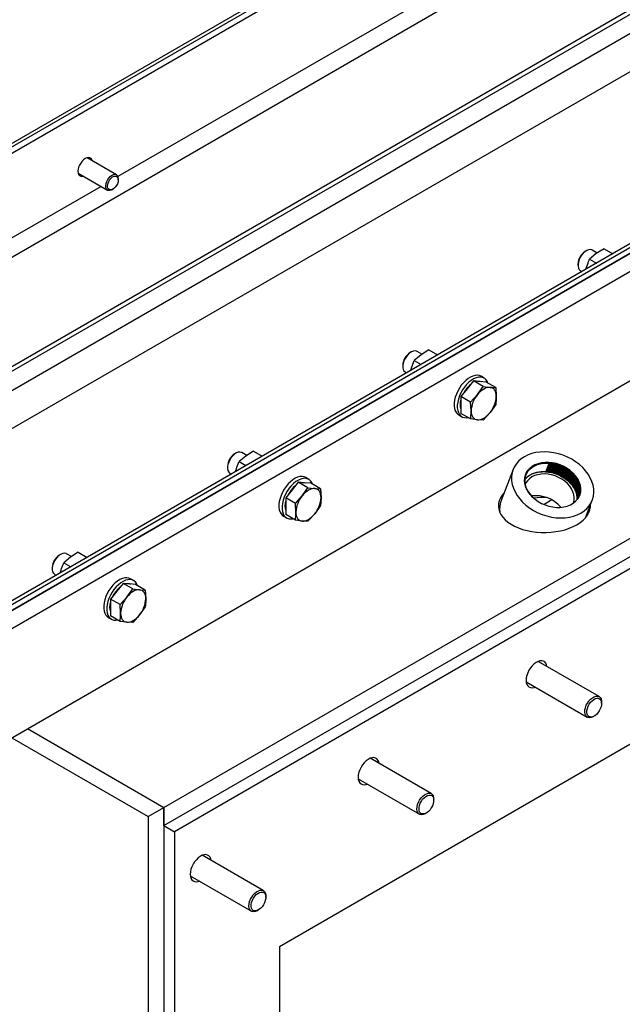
# Model space of a CAD drawing. Header units: millimetres. Extents: x 0 to 25230, y 0 to 17820.
# Tile 30 of 244: x 8285 to 8691, y 9153 to 9816. Entities that reach past the tile are written whole.
import ezdxf

# ---------------------------------------------------------------- set-up
doc = ezdxf.new("R2010")
doc.units = ezdxf.units.MM
doc.linetypes.add('SLD-Sólida', pattern=[0])
doc.layers.add('REFERÊNCIAS', color=9, linetype='SLD-Sólida')

msp = doc.modelspace()

# ---------------------------------------------------------------- linework, layer by layer
at = {"layer": 'REFERÊNCIAS', "linetype": 'SLD-Sólida', "lineweight": 25, "ltscale": 30}
for p, q in [((7158.62, 9079.03), (11344.69, 11495.6)), ((10832.75, 11129.84), (7693.19, 9317.41)), ((7703.09, 9249.64), (10832.75, 11056.35)), ((7703.09, 9246.37), (10821.43, 11046.55)), ((8684.35, 9966.29), (8222.82, 9699.85)), ((8222.82, 9697.48), (8685.95, 9964.85)), ((8268.78, 9560.05), (8830.18, 9884.14)), ((9067.81, 9873.13), (8205.14, 9375.12)), ((9078.42, 9867), (8215.75, 9368.99)), ((8268.78, 9534.36), (8841.49, 9864.98)), ((8594.06, 9850.53), (8350.9, 9710.16)), ((8997.11, 9838.79), (8268.78, 9418.33)), ((8268.78, 9415.96), (9000.61, 9838.44)), ((8268.78, 9411.85), (9004.17, 9836.39)), ((8215.75, 9295.5), (9078.42, 9793.51)), ((8349.89, 9711.44), (8330.08, 9722.88)), ((8324.08, 9712.48), (8343.89, 9701.05)), ((8351.13, 9707.98), (8351.13, 9708.69)), ((8339.5, 9703.58), (8082.2, 9555.04)), ((8346.89, 9701.35), (8347.51, 9701.7)), ((8381.92, 9285.3), (9096.09, 9697.59)), ((8381.92, 9273.05), (9096.09, 9685.34)), ((9103.17, 9681.26), (8388.99, 9268.97)), ((8666.53, 9660.24), (8665.82, 9659.84)), ((8673.2, 9658.3), (8668.69, 9654.56)), ((8673.85, 9658.72), (8670.53, 9660.64)), ((8678.41, 9661.64), (8673.2, 9658.3)), ((8678.41, 9661.64), (8684.33, 9658.22)), ((8660.87, 9651.26), (8660.87, 9650.45)), ((8668.69, 9654.56), (8673.34, 9651.87)), ((8662.53, 9646.78), (8663.52, 9646.21)), ((8666.32, 9647.82), (8666.46, 9648.45)), ((8548.44, 9592.07), (8547.73, 9591.67)), ((8555.11, 9590.13), (8550.6, 9586.39)), ((8555.76, 9590.55), (8552.44, 9592.47)), ((8560.32, 9593.47), (8555.11, 9590.13)), ((8560.32, 9593.47), (8566.24, 9590.05)), ((8542.78, 9583.09), (8542.78, 9582.28)), ((8550.6, 9586.39), (8555.25, 9583.7)), ((8544.44, 9578.61), (8545.44, 9578.04)), ((8548.23, 9579.65), (8548.38, 9580.28)), ((8597.66, 9574.45), (8595.54, 9575.67)), ((8590.51, 9572.57), (8586.27, 9567.29)), ((8597.01, 9568.82), (8590.51, 9572.57)), ((8594.75, 9572.19), (8590.51, 9572.57)), ((8599, 9571.81), (8594.75, 9572.19)), ((8605.49, 9568.06), (8599, 9571.81)), ((8586.27, 9567.29), (8582.03, 9562.01)), ((8588.52, 9558.26), (8593.12, 9563.34)), ((8593.12, 9563.34), (8597.01, 9568.82)), ((8597.01, 9568.82), (8601.6, 9568.24)), ((8601.6, 9568.24), (8605.49, 9568.06)), ((8605.49, 9568.06), (8605.84, 9562.2)), ((8588.52, 9558.26), (8582.03, 9562.01)), ((8582.03, 9562.01), (8582.03, 9556.36)), ((8582.03, 9556.36), (8582.03, 9550.7)), ((8588.87, 9552.4), (8588.52, 9558.26)), ((8605.49, 9556.75), (8601.6, 9551.27)), ((8580.54, 9549.69), (8582.66, 9548.47)), ((8588.52, 9546.95), (8582.03, 9550.7)), ((8601.6, 9551.27), (8597.01, 9546.19)), ((8593.12, 9546.37), (8588.52, 9546.95)), ((8597.01, 9546.19), (8593.12, 9546.37)), ((8430.35, 9523.9), (8429.65, 9523.5)), ((8437.68, 9522.38), (8434.35, 9524.3)), ((8442.23, 9525.3), (8437.02, 9521.96)), ((8442.23, 9525.3), (8448.16, 9521.88)), ((8437.02, 9521.96), (8432.52, 9518.22)), ((8432.52, 9518.22), (8437.17, 9515.53)), ((9032.45, 9522.04), (8459.7, 9191.39)), ((8424.7, 9514.92), (8424.7, 9514.11)), ((8426.35, 9510.44), (8427.35, 9509.87)), ((8430.14, 9511.48), (8430.29, 9512.11)), ((8617.13, 9512.83), (8609.08, 9491.93)), ((8472.42, 9504.4), (8468.18, 9499.12)), ((8478.92, 9500.65), (8472.42, 9504.4)), ((8476.67, 9504.02), (8472.42, 9504.4)), ((8480.91, 9503.64), (8476.67, 9504.02)), ((8479.57, 9506.28), (8477.45, 9507.5)), ((8487.4, 9499.89), (8480.91, 9503.64)), ((8468.18, 9499.12), (8463.94, 9493.84)), ((8475.03, 9495.17), (8478.92, 9500.65)), ((8478.92, 9500.65), (8483.51, 9500.07)), ((8483.51, 9500.07), (8487.4, 9499.89)), ((8487.4, 9499.89), (8487.76, 9494.03)), ((8470.43, 9490.09), (8463.94, 9493.84)), ((8463.94, 9493.84), (8463.94, 9488.19)), ((8470.43, 9490.09), (8475.03, 9495.17)), ((8470.79, 9484.23), (8470.43, 9490.09)), ((8630.15, 9494.6), (8630.05, 9494.6)), ((8630.11, 9494.54), (8630.13, 9494.55)), ((8630.13, 9494.55), (8630.15, 9494.6)), ((8643.29, 9492.4), (8638.01, 9489.35)), ((8661.08, 9494.59), (8660.93, 9493.97)), ((8661.08, 9494.48), (8660.97, 9494.02)), ((8661.11, 9494.47), (8661.02, 9494.12)), ((8661.12, 9494.42), (8661.07, 9494.21)), ((8665.9, 9480.29), (8670.51, 9492.26)), ((8463.94, 9488.19), (8463.94, 9482.53)), ((8483.51, 9483.1), (8478.92, 9478.02)), ((8487.4, 9488.58), (8483.51, 9483.1)), ((8462.45, 9481.52), (8464.57, 9480.3)), ((8470.43, 9478.78), (8463.94, 9482.53)), ((8475.03, 9478.2), (8470.43, 9478.78)), ((8478.92, 9478.02), (8475.03, 9478.2)), ((8324.15, 9457.13), (8318.94, 9453.79)), ((8324.15, 9457.13), (8330.07, 9453.71)), ((8312.27, 9455.73), (8311.56, 9455.33)), ((8318.94, 9453.79), (8314.43, 9450.05)), ((8314.43, 9450.05), (8319.08, 9447.36)), ((8319.59, 9454.21), (8316.27, 9456.13)), ((8306.61, 9446.75), (8306.61, 9445.94)), ((8312.05, 9443.31), (8312.2, 9443.94)), ((8308.27, 9442.27), (8309.26, 9441.7)), ((8361.49, 9438.11), (8359.36, 9439.33)), ((8350.09, 9430.95), (8345.85, 9425.67)), ((8354.34, 9436.23), (8350.09, 9430.95)), ((8360.83, 9432.48), (8354.34, 9436.23)), ((8358.58, 9435.85), (8354.34, 9436.23)), ((8356.94, 9427), (8360.83, 9432.48)), ((8362.82, 9435.47), (8358.58, 9435.85)), ((8360.83, 9432.48), (8365.43, 9431.9)), ((8369.32, 9431.72), (8362.82, 9435.47)), ((8365.43, 9431.9), (8369.32, 9431.72)), ((8369.32, 9431.72), (8369.67, 9425.86)), ((8352.35, 9421.92), (8345.85, 9425.67)), ((8345.85, 9425.67), (8345.85, 9420.02)), ((8352.35, 9421.92), (8356.94, 9427)), ((8345.85, 9420.02), (8345.85, 9414.36)), ((8352.7, 9416.06), (8352.35, 9421.92)), ((8369.32, 9420.41), (8365.43, 9414.93)), ((8344.37, 9413.35), (8346.49, 9412.13)), ((8352.35, 9410.61), (8345.85, 9414.36)), ((8356.94, 9410.03), (8352.35, 9410.61)), ((8360.83, 9409.85), (8356.94, 9410.03)), ((8365.43, 9414.93), (8360.83, 9409.85)), ((8675.12, 9359.92), (8633.94, 9383.7)), ((8625.94, 9369.84), (8667.12, 9346.07)), ((8676.78, 9355.44), (8676.78, 9356.26)), ((8671.12, 9346.46), (8671.83, 9346.87)), ((8289.99, 9338.37), (8381.92, 9285.3)), ((8289.99, 9338.37), (8381.92, 9285.3)), ((8279.39, 9332.24), (8371.31, 9279.18)), ((8561.99, 9294.61), (8520.8, 9318.39)), ((8512.8, 9304.53), (8553.99, 9280.75)), ((8563.64, 9290.13), (8563.64, 9290.95)), ((8371.31, 9279.18), (8381.92, 9285.3)), ((8381.92, 9273.05), (8381.92, 9285.3)), ((8381.92, 9285.3), (8381.92, 7939.99)), ((8371.31, 9279.18), (8371.31, 7933.87)), ((8557.99, 9281.15), (8558.69, 9281.56)), ((8381.92, 9273.05), (8388.99, 9268.97)), ((8388.99, 9268.97), (8388.99, 7948.16)), ((8448.85, 9229.3), (8407.66, 9253.07)), ((8399.67, 9239.22), (8440.85, 9215.44)), ((8450.51, 9224.82), (8450.51, 9225.64)), ((8444.85, 9215.84), (8445.56, 9216.25)), ((8459.7, 9191.39), (8459.7, 8322.53))]:
    msp.add_line(p, q, dxfattribs=at)
at = {"layer": 'REFERÊNCIAS', "linetype": 'SLD-Sólida', "lineweight": 25, "ltscale": 30, "flags": 128}
for points in [[(8333.69, 9720.8), (8333.34, 9721.69), (8332.75, 9722.44), (8331.97, 9722.89), (8331.03, 9723.03), (8329.98, 9722.85), (8328.88, 9722.36), (8327.78, 9721.58), (8326.74, 9720.55), (8325.8, 9719.33), (8325.01, 9717.97), (8324.42, 9716.55), (8324.06, 9715.13), (8323.93, 9713.78), (8324.06, 9712.58), (8324.42, 9711.59), (8325.01, 9710.84), (8325.8, 9710.39), (8326.74, 9710.25), (8327.69, 9710.4)], [(8346.89, 9701.35), (8346.3, 9701.05), (8345.27, 9700.78), (8344.35, 9700.85), (8343.58, 9701.27), (8343.03, 9701.99), (8342.71, 9702.98), (8342.66, 9704.18), (8342.88, 9705.51), (8343.34, 9706.88), (8344.03, 9708.21), (8344.9, 9709.42), (8345.89, 9710.43), (8346.95, 9711.18), (8348, 9711.61), (8348.99, 9711.71), (8349.84, 9711.47), (8349.84, 9711.47)], [(8350.03, 9710.35), (8350.64, 9709.81), (8351.02, 9708.97), (8351.13, 9707.91), (8350.98, 9706.69), (8350.57, 9705.42), (8349.94, 9704.18), (8349.12, 9703.07), (8348.19, 9702.17), (8347.2, 9701.54), (8346.24, 9701.23), (8345.37, 9701.27), (8344.66, 9701.66), (8344.16, 9702.35), (8343.91, 9703.31), (8343.93, 9704.46), (8344.21, 9705.71), (8344.74, 9706.98), (8345.47, 9708.17), (8346.35, 9709.19), (8347.32, 9709.96), (8348.31, 9710.43), (8349.23, 9710.56), (8350.03, 9710.35)], [(8670.53, 9660.64), (8670.19, 9660.8), (8669.18, 9661.01), (8668.04, 9660.88), (8666.83, 9660.41), (8665.61, 9659.63), (8664.43, 9658.57), (8663.35, 9657.29), (8662.42, 9655.83), (8661.68, 9654.28), (8661.17, 9652.7), (8660.9, 9651.17), (8660.9, 9649.76), (8661.17, 9648.53), (8661.68, 9647.55), (8662.42, 9646.85), (8662.53, 9646.78)], [(8552.44, 9592.47), (8552.1, 9592.63), (8551.09, 9592.84), (8549.95, 9592.71), (8548.75, 9592.24), (8547.53, 9591.46), (8546.35, 9590.4), (8545.27, 9589.12), (8544.33, 9587.66), (8543.59, 9586.11), (8543.08, 9584.53), (8542.82, 9583), (8542.82, 9581.59), (8543.08, 9580.36), (8543.59, 9579.38), (8544.33, 9578.68), (8544.44, 9578.61)], [(8595.54, 9575.67), (8594.47, 9576.14), (8593.11, 9576.37), (8591.62, 9576.28), (8590.06, 9575.87), (8588.44, 9575.16), (8586.82, 9574.15), (8585.23, 9572.87), (8583.7, 9571.35), (8582.27, 9569.63), (8580.98, 9567.75), (8579.86, 9565.75), (8578.92, 9563.68), (8578.2, 9561.58), (8577.71, 9559.51), (8577.46, 9557.52), (8577.46, 9555.64), (8577.71, 9553.93), (8578.2, 9552.42), (8578.92, 9551.16), (8579.86, 9550.17), (8580.54, 9549.69)], [(8600.24, 9571.09), (8599.66, 9572.38), (8598.83, 9573.51), (8597.8, 9574.36), (8596.59, 9574.91), (8595.23, 9575.14), (8593.74, 9575.05), (8592.18, 9574.65), (8590.57, 9573.93), (8588.94, 9572.92), (8587.35, 9571.65), (8585.82, 9570.13), (8584.39, 9568.41), (8583.1, 9566.53), (8581.98, 9564.53), (8581.04, 9562.45), (8580.32, 9560.36), (8579.83, 9558.29), (8579.58, 9556.29), (8579.58, 9554.42), (8579.83, 9552.71), (8580.32, 9551.2), (8581.04, 9549.94), (8581.98, 9548.94), (8583.1, 9548.24), (8584.39, 9547.85), (8585.82, 9547.78), (8586.85, 9547.91)], [(8593.06, 9572.34), (8594.4, 9572.39), (8595.61, 9572.11)], [(8601.6, 9568.24), (8600.61, 9568.23), (8599.55, 9568.03), (8598.47, 9567.66), (8597.36, 9567.1), (8596.25, 9566.38), (8595.16, 9565.5), (8594.11, 9564.48), (8593.12, 9563.34)], [(8605.84, 9562.2), (8605.77, 9563.44), (8605.55, 9564.57), (8605.2, 9565.58), (8604.71, 9566.44), (8604.09, 9567.15), (8603.36, 9567.69), (8602.52, 9568.06), (8601.6, 9568.24)], [(8581.67, 9556.56), (8581.8, 9558.34), (8582.03, 9559.55)], [(8582.03, 9553.97), (8581.8, 9554.93), (8581.67, 9556.56)], [(8588.87, 9552.4), (8588.95, 9551.17), (8589.16, 9550.03), (8589.52, 9549.03), (8590.01, 9548.16), (8590.63, 9547.45), (8591.36, 9546.91), (8592.19, 9546.55), (8593.12, 9546.37)], [(8593.12, 9546.37), (8594.11, 9546.38), (8595.16, 9546.57), (8596.25, 9546.95), (8597.36, 9547.5), (8598.47, 9548.23), (8599.55, 9549.11), (8600.61, 9550.12), (8601.6, 9551.27)], [(8434.35, 9524.3), (8434.02, 9524.46), (8433, 9524.67), (8431.87, 9524.54), (8430.66, 9524.07), (8429.44, 9523.29), (8428.26, 9522.23), (8427.18, 9520.95), (8426.25, 9519.49), (8425.51, 9517.94), (8424.99, 9516.36), (8424.73, 9514.83), (8424.73, 9513.42), (8424.99, 9512.19), (8425.51, 9511.21), (8426.25, 9510.51), (8426.35, 9510.44)], [(8664.04, 9514.22), (8661.79, 9516.27), (8659.31, 9518.15), (8656.63, 9519.83), (8653.8, 9521.29), (8650.83, 9522.52), (8647.78, 9523.49), (8644.68, 9524.21), (8641.57, 9524.65), (8638.49, 9524.81), (8635.47, 9524.69), (8632.56, 9524.3), (8629.79, 9523.63), (8627.2, 9522.69), (8624.82, 9521.5), (8622.67, 9520.08), (8620.79, 9518.43), (8619.2, 9516.58), (8617.93, 9514.56), (8616.97, 9512.39), (8616.35, 9510.09), (8616.08, 9507.7), (8616.16, 9505.24), (8616.59, 9502.75), (8617.36, 9500.25), (8618.46, 9497.79), (8619.88, 9495.38), (8621.6, 9493.07), (8623.6, 9490.87), (8625.85, 9488.82), (8628.33, 9486.95), (8631.01, 9485.27), (8633.85, 9483.8), (8636.81, 9482.57), (8639.86, 9481.6), (8642.96, 9480.89), (8646.07, 9480.45), (8649.15, 9480.28), (8652.17, 9480.4), (8655.08, 9480.8), (8657.85, 9481.47), (8660.44, 9482.4), (8662.82, 9483.59), (8664.97, 9485.01), (8666.85, 9486.66), (8668.44, 9488.51), (8669.72, 9490.53), (8670.67, 9492.71), (8671.29, 9495), (8671.56, 9497.4), (8671.48, 9499.85), (8671.06, 9502.35), (8670.29, 9504.84), (8669.19, 9507.3), (8667.77, 9509.71), (8666.05, 9512.02), (8664.04, 9514.22)], [(8630.05, 9494.6), (8631.94, 9492.91), (8634.05, 9491.41), (8636.35, 9490.11), (8638.78, 9489.05), (8641.31, 9488.23), (8643.88, 9487.69), (8646.45, 9487.42), (8648.98, 9487.43), (8651.4, 9487.72), (8653.69, 9488.29), (8655.79, 9489.12), (8657.67, 9490.21), (8659.29, 9491.52), (8660.63, 9493.04), (8661.65, 9494.74), (8662.33, 9496.58), (8662.68, 9498.54), (8662.67, 9500.57), (8662.31, 9502.63), (8661.61, 9504.69), (8660.57, 9506.72), (8659.23, 9508.66), (8657.59, 9510.5), (8655.7, 9512.18), (8653.59, 9513.68), (8651.3, 9514.98), (8648.86, 9516.05), (8646.34, 9516.86), (8643.76, 9517.41), (8641.19, 9517.68), (8638.67, 9517.67), (8636.24, 9517.37), (8633.95, 9516.8), (8631.85, 9515.97), (8629.97, 9514.88), (8628.35, 9513.57), (8627.02, 9512.05), (8626, 9510.35), (8625.31, 9508.51), (8624.96, 9506.55), (8624.97, 9504.53), (8625.33, 9502.46), (8626.04, 9500.4), (8627.07, 9498.37), (8628.42, 9496.43), (8630.05, 9494.6)], [(8625.14, 9507.2), (8626.09, 9510.09), (8627.85, 9512.64), (8630.41, 9514.75), (8633.63, 9516.26), (8637.26, 9517.08), (8641.14, 9517.21), (8645.25, 9516.63), (8649.39, 9515.3), (8653.22, 9513.32), (8656.5, 9510.86), (8659.11, 9508.04), (8661.07, 9504.84), (8662.18, 9501.45), (8662.36, 9498.12), (8661.64, 9495.1), (8661.64, 9495.1)], [(8653.78, 9503.41), (8652, 9504.99), (8650, 9506.39), (8647.83, 9507.59), (8645.53, 9508.55), (8643.14, 9509.26), (8640.72, 9509.71), (8638.31, 9509.89), (8635.97, 9509.79), (8633.73, 9509.41), (8631.65, 9508.77), (8629.77, 9507.87), (8628.13, 9506.73), (8626.76, 9505.39), (8625.69, 9503.85), (8625.28, 9503.07)], [(8477.45, 9507.5), (8476.38, 9507.97), (8475.02, 9508.2), (8473.54, 9508.11), (8471.97, 9507.7), (8470.36, 9506.99), (8468.73, 9505.98), (8467.14, 9504.7), (8465.61, 9503.18), (8464.19, 9501.46), (8462.89, 9499.58), (8461.77, 9497.58), (8460.83, 9495.51), (8460.11, 9493.41), (8459.62, 9491.34), (8459.38, 9489.34), (8459.38, 9487.47), (8459.62, 9485.76), (8460.11, 9484.25), (8460.83, 9482.99), (8461.77, 9482), (8462.45, 9481.52)], [(8482.15, 9502.92), (8481.58, 9504.21), (8480.75, 9505.34), (8479.71, 9506.19), (8478.5, 9506.74), (8477.14, 9506.97), (8475.66, 9506.88), (8474.09, 9506.48), (8472.48, 9505.76), (8470.86, 9504.75), (8469.26, 9503.48), (8467.73, 9501.96), (8466.31, 9500.24), (8465.02, 9498.36), (8463.89, 9496.36), (8462.96, 9494.28), (8462.24, 9492.19), (8461.75, 9490.12), (8461.5, 9488.12), (8461.5, 9486.25), (8461.75, 9484.54), (8462.24, 9483.03), (8462.96, 9481.77), (8463.89, 9480.77), (8465.02, 9480.07), (8466.31, 9479.68), (8467.73, 9479.61), (8468.77, 9479.74)], [(8474.98, 9504.17), (8476.32, 9504.22), (8477.53, 9503.94)], [(8657.87, 9490.35), (8657.88, 9490.37), (8658.29, 9492.18), (8658.37, 9494.07), (8658.1, 9496.01), (8657.49, 9497.95), (8656.55, 9499.86), (8655.31, 9501.69), (8653.78, 9503.41)], [(8656.54, 9502.72), (8656.07, 9503.27), (8654.85, 9504.54)], [(8483.51, 9500.07), (8482.52, 9500.06), (8481.47, 9499.86), (8480.38, 9499.49), (8479.27, 9498.93), (8478.16, 9498.21), (8477.07, 9497.33), (8476.02, 9496.31), (8475.03, 9495.17)], [(8487.76, 9494.03), (8487.68, 9495.27), (8487.47, 9496.4), (8487.11, 9497.41), (8486.62, 9498.27), (8486, 9498.98), (8485.27, 9499.52), (8484.44, 9499.89), (8483.51, 9500.07)], [(8611.01, 9496.93), (8609.85, 9495.56), (8608.68, 9493.77), (8607.86, 9491.93), (8607.38, 9490.05), (8607.25, 9488.14), (8607.46, 9486.24), (8608.03, 9484.37), (8608.94, 9482.53), (8610.19, 9480.77), (8611.75, 9479.09), (8613.61, 9477.52), (8615.75, 9476.07), (8618.14, 9474.76), (8620.76, 9473.6), (8623.58, 9472.61), (8626.57, 9471.8), (8629.69, 9471.18), (8632.9, 9470.75), (8636.18, 9470.52), (8639.48, 9470.5), (8642.77, 9470.68), (8646, 9471.05), (8649.15, 9471.63), (8652.17, 9472.39), (8655.03, 9473.34), (8657.71, 9474.45), (8660.16, 9475.73)], [(8463.59, 9488.39), (8463.72, 9490.17), (8463.94, 9491.38)], [(8463.94, 9485.8), (8463.72, 9486.76), (8463.59, 9488.39)], [(8470.79, 9484.23), (8470.86, 9483), (8471.07, 9481.86), (8471.43, 9480.86), (8471.92, 9479.99), (8472.54, 9479.28), (8473.27, 9478.74), (8474.11, 9478.38), (8475.03, 9478.2)], [(8475.03, 9478.2), (8476.02, 9478.21), (8477.07, 9478.4), (8478.16, 9478.78), (8479.27, 9479.33), (8480.38, 9480.06), (8481.47, 9480.94), (8482.52, 9481.95), (8483.51, 9483.1)], [(8660.16, 9475.73), (8662.37, 9477.14), (8664.3, 9478.69), (8665.94, 9480.34), (8667.26, 9482.09), (8668.26, 9483.9), (8668.91, 9485.77), (8669.22, 9487.67), (8669.23, 9488.94)], [(8667.37, 9482.26), (8666.96, 9482.87), (8666.92, 9482.94)], [(8316.27, 9456.13), (8315.93, 9456.29), (8314.92, 9456.5), (8313.78, 9456.37), (8312.57, 9455.9), (8311.35, 9455.12), (8310.17, 9454.06), (8309.09, 9452.78), (8308.16, 9451.32), (8307.42, 9449.77), (8306.91, 9448.19), (8306.64, 9446.66), (8306.64, 9445.25), (8306.91, 9444.02), (8307.42, 9443.04), (8308.16, 9442.34), (8308.27, 9442.27)], [(8359.36, 9439.33), (8358.29, 9439.8), (8356.93, 9440.03), (8355.45, 9439.94), (8353.88, 9439.53), (8352.27, 9438.82), (8350.65, 9437.81), (8349.05, 9436.53), (8347.53, 9435.01), (8346.1, 9433.29), (8344.81, 9431.41), (8343.68, 9429.41), (8342.75, 9427.34), (8342.03, 9425.24), (8341.54, 9423.17), (8341.29, 9421.17), (8341.29, 9419.3), (8341.54, 9417.59), (8342.03, 9416.08), (8342.75, 9414.82), (8343.68, 9413.83), (8344.37, 9413.35)], [(8364.06, 9434.75), (8363.49, 9436.04), (8362.66, 9437.17), (8361.63, 9438.02), (8360.42, 9438.57), (8359.05, 9438.8), (8357.57, 9438.71), (8356.01, 9438.31), (8354.39, 9437.59), (8352.77, 9436.58), (8351.18, 9435.31), (8349.65, 9433.79), (8348.22, 9432.07), (8346.93, 9430.19), (8345.8, 9428.19), (8344.87, 9426.11), (8344.15, 9424.02), (8343.66, 9421.95), (8343.41, 9419.95), (8343.41, 9418.08), (8343.66, 9416.36), (8344.15, 9414.86), (8344.87, 9413.6), (8345.8, 9412.6), (8346.93, 9411.9), (8348.22, 9411.51), (8349.65, 9411.44), (8350.68, 9411.57)], [(8356.89, 9436), (8358.23, 9436.05), (8359.44, 9435.77)], [(8365.43, 9431.9), (8364.43, 9431.89), (8363.38, 9431.69), (8362.29, 9431.32), (8361.18, 9430.76), (8360.08, 9430.04), (8358.99, 9429.16), (8357.94, 9428.14), (8356.94, 9427)], [(8369.67, 9425.86), (8369.6, 9427.1), (8369.38, 9428.23), (8369.02, 9429.24), (8368.53, 9430.1), (8367.92, 9430.81), (8367.18, 9431.35), (8366.35, 9431.72), (8365.43, 9431.9)], [(8345.5, 9420.22), (8345.63, 9422), (8345.85, 9423.21)], [(8345.85, 9417.63), (8345.63, 9418.59), (8345.5, 9420.22)], [(8352.7, 9416.06), (8352.77, 9414.83), (8352.99, 9413.69), (8353.34, 9412.69), (8353.84, 9411.82), (8354.45, 9411.11), (8355.18, 9410.57), (8356.02, 9410.21), (8356.94, 9410.03)], [(8356.94, 9410.03), (8357.94, 9410.04), (8358.99, 9410.23), (8360.08, 9410.61), (8361.18, 9411.16), (8362.29, 9411.89), (8363.38, 9412.77), (8364.43, 9413.78), (8365.43, 9414.93)], [(8639.94, 9380.23), (8639.72, 9381.26), (8639.22, 9382.41), (8638.5, 9383.29), (8637.57, 9383.88), (8636.48, 9384.15), (8635.25, 9384.09), (8633.95, 9383.7), (8632.6, 9383), (8631.27, 9382.01), (8630, 9380.77), (8628.84, 9379.32), (8627.82, 9377.72), (8626.99, 9376.02), (8626.37, 9374.28), (8626, 9372.58), (8625.87, 9370.96)], [(8625.87, 9370.96), (8626, 9369.48), (8626.37, 9368.21), (8626.99, 9367.19), (8627.82, 9366.45), (8628.84, 9366.02), (8630, 9365.92), (8631.27, 9366.14), (8631.94, 9366.38)], [(8671.12, 9346.46), (8671.02, 9346.41), (8669.81, 9345.88), (8668.66, 9345.69), (8667.62, 9345.84), (8666.75, 9346.33), (8666.08, 9347.13), (8665.65, 9348.2), (8665.47, 9349.5), (8665.56, 9350.96), (8665.91, 9352.51), (8666.5, 9354.09), (8667.31, 9355.62), (8668.29, 9357.02)], [(8669.36, 9356.11), (8670.37, 9357.21), (8671.46, 9358.07), (8672.57, 9358.66), (8673.64, 9358.95), (8674.62, 9358.92), (8675.46, 9358.57), (8676.12, 9357.92), (8676.56, 9357), (8676.77, 9355.86), (8676.72, 9354.56), (8676.44, 9353.16), (8675.92, 9351.73), (8675.2, 9350.34), (8674.31, 9349.07), (8673.29, 9347.97), (8672.2, 9347.1), (8671.09, 9346.51), (8670.02, 9346.22), (8669.04, 9346.25), (8668.2, 9346.6), (8667.54, 9347.25), (8667.1, 9348.17), (8666.89, 9349.31), (8666.94, 9350.61), (8667.22, 9352.02), (8667.74, 9353.45), (8668.46, 9354.83), (8669.36, 9356.11)], [(8668.29, 9357.02), (8669.41, 9358.24), (8670.61, 9359.21), (8671.84, 9359.89), (8673.03, 9360.25), (8674.13, 9360.26), (8675.09, 9359.94), (8675.86, 9359.3), (8676.42, 9358.36), (8676.72, 9357.17), (8676.78, 9356.26)], [(8526.8, 9314.92), (8526.59, 9315.94), (8526.09, 9317.1), (8525.36, 9317.98), (8524.43, 9318.57), (8523.34, 9318.84), (8522.12, 9318.78), (8520.81, 9318.39), (8519.47, 9317.69), (8518.14, 9316.7), (8516.86, 9315.46), (8515.7, 9314.01), (8514.68, 9312.41), (8513.85, 9310.71), (8513.24, 9308.97), (8512.86, 9307.26), (8512.73, 9305.64)], [(8512.73, 9305.64), (8512.86, 9304.17), (8513.24, 9302.9), (8513.85, 9301.88), (8514.68, 9301.14), (8515.7, 9300.71), (8516.86, 9300.6), (8518.14, 9300.83), (8518.8, 9301.07)], [(8557.99, 9281.15), (8557.88, 9281.09), (8556.67, 9280.57), (8555.52, 9280.38), (8554.48, 9280.53), (8553.61, 9281.02), (8552.94, 9281.82), (8552.51, 9282.89), (8552.33, 9284.18), (8552.42, 9285.64), (8552.77, 9287.2), (8553.36, 9288.78), (8554.17, 9290.3), (8555.16, 9291.71)], [(8556.22, 9290.8), (8557.23, 9291.89), (8558.32, 9292.76), (8559.43, 9293.35), (8560.5, 9293.64), (8561.48, 9293.61), (8562.32, 9293.26), (8562.98, 9292.61), (8563.42, 9291.69), (8563.63, 9290.55), (8563.59, 9289.25), (8563.3, 9287.85), (8562.78, 9286.42), (8562.06, 9285.03), (8561.17, 9283.75), (8560.15, 9282.65), (8559.06, 9281.79), (8557.96, 9281.2), (8556.88, 9280.91), (8555.9, 9280.94), (8555.06, 9281.29), (8554.41, 9281.94), (8553.96, 9282.86), (8553.76, 9284), (8553.8, 9285.3), (8554.09, 9286.7), (8554.6, 9288.13), (8555.33, 9289.52), (8556.22, 9290.8)], [(8555.16, 9291.71), (8556.28, 9292.92), (8557.48, 9293.89), (8558.7, 9294.57), (8559.89, 9294.93), (8560.99, 9294.95), (8561.95, 9294.63), (8562.72, 9293.99), (8563.28, 9293.05), (8563.58, 9291.85), (8563.64, 9290.95)], [(8413.67, 9249.61), (8413.45, 9250.63), (8412.95, 9251.78), (8412.22, 9252.67), (8411.3, 9253.26), (8410.2, 9253.53), (8408.98, 9253.46), (8407.67, 9253.08), (8406.33, 9252.37), (8405, 9251.39), (8403.73, 9250.14), (8402.56, 9248.7), (8401.55, 9247.09), (8400.72, 9245.39), (8400.1, 9243.66), (8399.72, 9241.95), (8399.59, 9240.33)], [(8399.59, 9240.33), (8399.72, 9238.86), (8400.1, 9237.59), (8400.72, 9236.56), (8401.55, 9235.82), (8402.56, 9235.39), (8403.73, 9235.29), (8405, 9235.52), (8405.67, 9235.75)], [(8444.85, 9215.84), (8444.75, 9215.78), (8443.53, 9215.26), (8442.38, 9215.07), (8441.34, 9215.22), (8440.47, 9215.7), (8439.8, 9216.5), (8439.37, 9217.57), (8439.2, 9218.87), (8439.28, 9220.33), (8439.63, 9221.89), (8440.23, 9223.46), (8441.03, 9224.99), (8442.02, 9226.39)], [(8443.08, 9225.48), (8444.1, 9226.58), (8445.19, 9227.45), (8446.29, 9228.04), (8447.36, 9228.33), (8448.34, 9228.29), (8449.18, 9227.94), (8449.84, 9227.29), (8450.29, 9226.38), (8450.49, 9225.24), (8450.45, 9223.94), (8450.16, 9222.53), (8449.65, 9221.1), (8448.92, 9219.72), (8448.03, 9218.44), (8447.02, 9217.34), (8445.93, 9216.48), (8444.82, 9215.88), (8443.75, 9215.6), (8442.77, 9215.63), (8441.93, 9215.98), (8441.27, 9216.63), (8440.83, 9217.55), (8440.62, 9218.69), (8440.66, 9219.99), (8440.95, 9221.39), (8441.47, 9222.82), (8442.19, 9224.21), (8443.08, 9225.48)], [(8442.02, 9226.39), (8443.14, 9227.61), (8444.34, 9228.58), (8445.56, 9229.26), (8446.75, 9229.62), (8447.85, 9229.64), (8448.81, 9229.32), (8449.59, 9228.67), (8450.14, 9227.73), (8450.45, 9226.54), (8450.51, 9225.64)]]:
    msp.add_lwpolyline(points, dxfattribs=at)
at = {"layer": 'REFERÊNCIAS', "linetype": 'SLD-Sólida', "lineweight": 25, "ltscale": 900}
for centre, radius, start, end in [((8348, 9708.92), 3.14, 355.78537, 54.21841), ((8671.54, 9650.82), 10.68, 122.40042, 177.60496), ((8553.46, 9582.65), 10.68, 122.40042, 177.60496), ((8600.64, 9555.51), 18.98, 129.37882, 153.03204), ((8607.27, 9551.56), 18.42, 140.22793, 177.36071), ((8587.44, 9563.05), 18.42, 320.22793, 357.36071), ((8435.37, 9514.48), 10.68, 122.40042, 177.60496), ((8639.54, 9488.54), 22.14, 46.25322, 46.36413), ((8482.55, 9487.34), 18.98, 129.37882, 153.03204), ((8489.18, 9483.39), 18.42, 140.22793, 177.36071), ((8469.36, 9494.88), 18.42, 320.22793, 357.36071), ((8624.54, 9486.09), 16.53, 159.30894, 186.8016), ((8632.42, 9472.96), 22.29, 40.69475, 96.84912), ((8638.23, 9441.03), 53, 88.46733, 97.67569), ((8317.28, 9446.31), 10.68, 122.40042, 177.60496), ((8364.46, 9419.17), 18.98, 129.37882, 153.03204), ((8371.1, 9415.22), 18.42, 140.22793, 177.36071), ((8351.27, 9426.71), 18.42, 320.22793, 357.36071)]:
    msp.add_arc(centre, radius, start, end, dxfattribs=at)
at = {"layer": 'REFERÊNCIAS', "linetype": 'SLD-Sólida', "lineweight": 25, "ltscale": 30}
for points, knots in [([(8666.46, 9648.45), (8666.97, 9650.01), (8667.65, 9652.09), (8668.48, 9654.06), (8668.69, 9654.56)], [0, 0, 0, 0, 0.748327, 1, 1, 1, 1]), ([(8548.38, 9580.28), (8548.88, 9581.84), (8549.56, 9583.92), (8550.4, 9585.89), (8550.6, 9586.39)], [0, 0, 0, 0, 0.748327, 1, 1, 1, 1]), ([(8605.84, 9562.2), (8605.8, 9560.81), (8605.75, 9558.94), (8605.54, 9557.19), (8605.49, 9556.75)], [0, 0, 0, 0, 0.748327, 1, 1, 1, 1]), ([(8588.52, 9546.95), (8588.57, 9547.39), (8588.78, 9549.15), (8588.83, 9551.01), (8588.87, 9552.4)], [0, 0, 0, 0, 0.2516731, 1, 1, 1, 1]), ([(8430.29, 9512.11), (8430.8, 9513.67), (8431.48, 9515.75), (8432.31, 9517.72), (8432.52, 9518.22)], [0, 0, 0, 0, 0.748327, 1, 1, 1, 1]), ([(8630.05, 9494.6), (8629.18, 9495.56), (8627.41, 9497.52), (8625.7, 9500.83), (8624.83, 9504.23), (8624.92, 9507.51), (8625.9, 9510.49), (8627.7, 9513.09), (8630.29, 9515.23), (8633.53, 9516.76), (8637.23, 9517.59), (8641.24, 9517.72), (8645.41, 9517.13), (8649.58, 9515.8), (8653.46, 9513.8), (8656.79, 9511.28), (8659.5, 9508.36), (8661.48, 9505.12), (8662.59, 9501.71), (8662.82, 9498.38), (8662.22, 9496.38), (8661.93, 9495.42)], [0, 0, 0, 0, 0.05176, 0.105299, 0.159342, 0.212542, 0.263856, 0.315232, 0.36805, 0.421068, 0.47302, 0.524313, 0.577118, 0.631164, 0.685111, 0.737636, 0.78902, 0.842277, 0.896431, 0.950125, 1, 1, 1, 1]), ([(8630.15, 9494.6), (8629.29, 9495.56), (8627.53, 9497.5), (8625.84, 9500.78), (8624.98, 9504.15), (8625.07, 9507.4), (8626.03, 9510.36), (8627.82, 9512.94), (8630.38, 9515.05), (8633.6, 9516.57), (8637.27, 9517.4), (8641.23, 9517.53), (8645.38, 9516.94), (8649.51, 9515.62), (8653.35, 9513.64), (8656.65, 9511.14), (8659.34, 9508.25), (8661.3, 9505.04), (8662.41, 9501.65), (8662.59, 9498.32), (8661.84, 9495.26), (8660.51, 9492.78), (8659.14, 9491.59), (8658.58, 9491.11)], [0, 0, 0, 0, 0.047538, 0.09671, 0.146344, 0.195204, 0.242333, 0.289518, 0.338027, 0.38672, 0.434434, 0.481543, 0.53004, 0.579677, 0.629224, 0.677465, 0.724657, 0.77357, 0.823306, 0.87262, 0.920329, 0.967909, 1, 1, 1, 1]), ([(8625.65, 9509.28), (8625.74, 9509.6), (8626.13, 9510.91), (8627.66, 9512.88), (8630.2, 9515.03), (8633.46, 9516.56), (8637.16, 9517.39), (8641.16, 9517.52), (8645.34, 9516.93), (8649.51, 9515.6), (8653.38, 9513.6), (8656.72, 9511.08), (8659.42, 9508.16), (8661.41, 9504.93), (8662.52, 9501.51), (8662.74, 9498.18), (8662.14, 9496.18), (8661.85, 9495.22)], [0, 0, 0, 0, 0.02201, 0.090265, 0.160435, 0.230871, 0.29989, 0.368036, 0.438188, 0.50999, 0.581661, 0.651442, 0.719707, 0.790461, 0.862405, 0.933739, 1, 1, 1, 1]), ([(8625.84, 9509.3), (8625.94, 9509.62), (8626.32, 9510.92), (8627.84, 9512.87), (8630.35, 9515.01), (8633.58, 9516.52), (8637.25, 9517.35), (8641.22, 9517.48), (8645.36, 9516.89), (8649.49, 9515.57), (8653.33, 9513.59), (8656.64, 9511.09), (8659.32, 9508.2), (8661.28, 9504.99), (8662.38, 9501.6), (8662.61, 9498.26), (8662, 9496.24), (8661.69, 9495.25)], [0, 0, 0, 0, 0.022063, 0.0901225, 0.1600912, 0.2303264, 0.299148, 0.3670985, 0.4370504, 0.5086465, 0.5801126, 0.6496938, 0.7177636, 0.7883151, 0.8600535, 0.931184, 1, 1, 1, 1]), ([(8640.68, 9516.01), (8642.05, 9515.87), (8644.83, 9515.58), (8648.97, 9514.21), (8652.81, 9512.24), (8656.12, 9509.75), (8658.8, 9506.85), (8660.77, 9503.64), (8661.85, 9500.26), (8662.11, 9497.36), (8661.64, 9495.75), (8661.48, 9495.18)], [0, 0, 0, 0, 0.115834, 0.23439, 0.352731, 0.46795, 0.580667, 0.697493, 0.816285, 0.93407, 1, 1, 1, 1]), ([(8640.75, 9516.21), (8642.13, 9516.07), (8644.91, 9515.78), (8649.05, 9514.41), (8652.89, 9512.44), (8656.19, 9509.95), (8658.87, 9507.05), (8660.84, 9503.84), (8661.93, 9500.46), (8662.18, 9497.49), (8661.7, 9495.82), (8661.51, 9495.18)], [0, 0, 0, 0, 0.114978, 0.232658, 0.350125, 0.464493, 0.576377, 0.69234, 0.810255, 0.92717, 1, 1, 1, 1]), ([(8640.83, 9516.41), (8642.21, 9516.27), (8644.99, 9515.97), (8649.13, 9514.61), (8652.96, 9512.64), (8656.27, 9510.15), (8658.95, 9507.25), (8660.92, 9504.04), (8662.01, 9500.66), (8662.25, 9497.62), (8661.75, 9495.88), (8661.54, 9495.18)], [0, 0, 0, 0, 0.114124, 0.23093, 0.347525, 0.461044, 0.572097, 0.6872, 0.804238, 0.920285, 1, 1, 1, 1]), ([(8640.91, 9516.61), (8642.28, 9516.47), (8645.06, 9516.17), (8649.2, 9514.81), (8653.04, 9512.84), (8656.35, 9510.34), (8659.03, 9507.45), (8661, 9504.24), (8662.09, 9500.86), (8662.33, 9497.75), (8661.8, 9495.95), (8661.57, 9495.17)], [0, 0, 0, 0, 0.113273, 0.229208, 0.344933, 0.457606, 0.567831, 0.682075, 0.798241, 0.913422, 1, 1, 1, 1]), ([(8640.99, 9516.81), (8642.36, 9516.67), (8645.14, 9516.37), (8649.28, 9515.01), (8653.12, 9513.04), (8656.42, 9510.54), (8659.11, 9507.65), (8661.07, 9504.44), (8662.17, 9501.06), (8662.4, 9497.88), (8661.85, 9496.01), (8661.59, 9495.17)], [0, 0, 0, 0, 0.112425, 0.227493, 0.342351, 0.454181, 0.563581, 0.67697, 0.792266, 0.906585, 1, 1, 1, 1]), ([(8641.06, 9517.01), (8642.44, 9516.87), (8645.22, 9516.57), (8649.36, 9515.21), (8653.19, 9513.24), (8656.5, 9510.74), (8659.18, 9507.85), (8661.15, 9504.64), (8662.25, 9501.26), (8662.48, 9497.95), (8661.88, 9495.98), (8661.59, 9495.03)], [0, 0, 0, 0, 0.111038, 0.224685, 0.338126, 0.448575, 0.556625, 0.668615, 0.782488, 0.895396, 1, 1, 1, 1]), ([(8654.82, 9504.57), (8654.05, 9505.24), (8652.51, 9506.59), (8649.8, 9508.27), (8646.87, 9509.64), (8643.76, 9510.65), (8640.61, 9511.25), (8637.47, 9511.43), (8634.45, 9511.19), (8631.62, 9510.53), (8629.07, 9509.47), (8626.89, 9508.03), (8625.59, 9506.84), (8625.08, 9506.12), (8625.04, 9506.07)], [0, 0, 0, 0, 0.089433, 0.178866, 0.268827, 0.359669, 0.450512, 0.540073, 0.630903, 0.721733, 0.811269, 0.902099, 0.992929, 1, 1, 1, 1]), ([(8625.36, 9508.6), (8625.4, 9508.75), (8625.48, 9509.07), (8625.69, 9509.33), (8625.8, 9509.47)], [0, 0, 0, 0, 0.465819, 1, 1, 1, 1]), ([(8625.56, 9506.92), (8626.33, 9507.63), (8627.92, 9509.1), (8631.16, 9510.57), (8634.85, 9511.41), (8638.86, 9511.54), (8643.03, 9510.95), (8647.21, 9509.62), (8651.07, 9507.62), (8653.52, 9505.79), (8654.66, 9504.72), (8654.82, 9504.57)], [0, 0, 0, 0, 0.117024, 0.240805, 0.362094, 0.481848, 0.60513, 0.731309, 0.857259, 0.979887, 1, 1, 1, 1]), ([(8638.91, 9511.43), (8640.29, 9511.29), (8643.07, 9510.99), (8647.21, 9509.63), (8651.04, 9507.66), (8654.35, 9505.16), (8657.04, 9502.27), (8658.98, 9499.06), (8660.14, 9495.71), (8660.13, 9493.54), (8660.12, 9492.48)], [0, 0, 0, 0, 0.124662, 0.252253, 0.379614, 0.503615, 0.624922, 0.750653, 0.878498, 1, 1, 1, 1]), ([(8638.99, 9511.63), (8640.36, 9511.48), (8643.14, 9511.19), (8647.28, 9509.83), (8651.12, 9507.86), (8654.43, 9505.36), (8657.11, 9502.47), (8659.06, 9499.26), (8660.22, 9495.91), (8660.21, 9493.74), (8660.2, 9492.68)], [0, 0, 0, 0, 0.124662, 0.252253, 0.379614, 0.503615, 0.624922, 0.750653, 0.878498, 1, 1, 1, 1]), ([(8639.07, 9511.83), (8640.44, 9511.68), (8643.22, 9511.39), (8647.36, 9510.03), (8651.2, 9508.06), (8654.5, 9505.56), (8657.19, 9502.67), (8659.14, 9499.46), (8660.31, 9496.06), (8660.29, 9493.84), (8660.28, 9492.74)], [0, 0, 0, 0, 0.124009, 0.250934, 0.377627, 0.50098, 0.621652, 0.746725, 0.873901, 1, 1, 1, 1]), ([(8639.14, 9512.03), (8640.52, 9511.88), (8643.3, 9511.59), (8647.44, 9510.23), (8651.27, 9508.26), (8654.58, 9505.76), (8657.26, 9502.87), (8659.24, 9499.65), (8660.28, 9496.29), (8660.6, 9493.91), (8660.33, 9492.81), (8660.31, 9492.74)], [0, 0, 0, 0, 0.123033, 0.248957, 0.374653, 0.497033, 0.616756, 0.740843, 0.867017, 0.992123, 1, 1, 1, 1]), ([(8639.22, 9512.23), (8640.59, 9512.08), (8643.37, 9511.79), (8647.51, 9510.43), (8651.35, 9508.46), (8654.66, 9505.96), (8657.34, 9503.07), (8659.32, 9499.85), (8660.36, 9496.49), (8660.68, 9494.1), (8660.4, 9492.99), (8660.38, 9492.91)], [0, 0, 0, 0, 0.122866, 0.248621, 0.374147, 0.496362, 0.615922, 0.739842, 0.865846, 0.990783, 1, 1, 1, 1]), ([(8639.3, 9512.43), (8640.67, 9512.28), (8643.45, 9511.99), (8647.59, 9510.63), (8651.43, 9508.66), (8654.74, 9506.16), (8657.41, 9503.27), (8659.4, 9500.05), (8660.43, 9496.69), (8660.76, 9494.31), (8660.48, 9493.21), (8660.47, 9493.14)], [0, 0, 0, 0, 0.123033, 0.248957, 0.374653, 0.497033, 0.616756, 0.740843, 0.867017, 0.992123, 1, 1, 1, 1]), ([(8639.37, 9512.63), (8640.75, 9512.48), (8643.53, 9512.19), (8647.67, 9510.82), (8651.5, 9508.85), (8654.81, 9506.36), (8657.49, 9503.47), (8659.47, 9500.25), (8660.52, 9496.88), (8660.83, 9494.43), (8660.52, 9493.25), (8660.49, 9493.1)], [0, 0, 0, 0, 0.121864, 0.246592, 0.371094, 0.492312, 0.610898, 0.733806, 0.858782, 0.982699, 1, 1, 1, 1]), ([(8639.45, 9512.83), (8640.82, 9512.68), (8643.6, 9512.39), (8647.74, 9511.02), (8651.58, 9509.05), (8654.89, 9506.56), (8657.57, 9503.67), (8659.55, 9500.45), (8660.59, 9497.08), (8660.91, 9494.66), (8660.62, 9493.51), (8660.59, 9493.4)], [0, 0, 0, 0, 0.122356, 0.247589, 0.372594, 0.494302, 0.613366, 0.736771, 0.862252, 0.986671, 1, 1, 1, 1]), ([(8639.53, 9513.02), (8640.9, 9512.88), (8643.68, 9512.59), (8647.82, 9511.22), (8651.66, 9509.25), (8654.97, 9506.76), (8657.64, 9503.87), (8659.63, 9500.65), (8660.66, 9497.28), (8660.98, 9494.9), (8660.71, 9493.78), (8660.69, 9493.7)], [0, 0, 0, 0, 0.122853, 0.248593, 0.374106, 0.496308, 0.615855, 0.739761, 0.865751, 0.990674, 1, 1, 1, 1]), ([(8639.6, 9513.22), (8640.98, 9513.08), (8643.76, 9512.79), (8647.9, 9511.42), (8651.73, 9509.45), (8655.04, 9506.96), (8657.72, 9504.07), (8659.7, 9500.85), (8660.75, 9497.48), (8661.05, 9495.02), (8660.75, 9493.82), (8660.71, 9493.66)], [0, 0, 0, 0, 0.121697, 0.246254, 0.370585, 0.491637, 0.61006, 0.7328, 0.857605, 0.981352, 1, 1, 1, 1]), ([(8639.68, 9513.42), (8641.05, 9513.28), (8643.83, 9512.99), (8647.98, 9511.62), (8651.81, 9509.65), (8655.12, 9507.16), (8657.8, 9504.26), (8659.78, 9501.05), (8660.83, 9497.68), (8661.13, 9495.15), (8660.8, 9493.9), (8660.74, 9493.69)], [0, 0, 0, 0, 0.120871, 0.244584, 0.368071, 0.488302, 0.605921, 0.727828, 0.851786, 0.974694, 1, 1, 1, 1]), ([(8639.76, 9513.62), (8641.13, 9513.48), (8643.91, 9513.18), (8648.05, 9511.82), (8651.89, 9509.85), (8655.2, 9507.36), (8657.87, 9504.46), (8659.85, 9501.25), (8660.91, 9497.88), (8661.2, 9495.32), (8660.86, 9494.04), (8660.8, 9493.79)], [0, 0, 0, 0, 0.120384, 0.243598, 0.366588, 0.486334, 0.603479, 0.724895, 0.848354, 0.970766, 1, 1, 1, 1]), ([(8639.83, 9513.82), (8641.21, 9513.68), (8643.99, 9513.38), (8648.13, 9512.02), (8651.96, 9510.05), (8655.27, 9507.55), (8657.95, 9504.66), (8659.93, 9501.45), (8660.99, 9498.07), (8661.27, 9495.45), (8660.91, 9494.1), (8660.82, 9493.78)], [0, 0, 0, 0, 0.119425, 0.241657, 0.363667, 0.482459, 0.598671, 0.719119, 0.841594, 0.963031, 1, 1, 1, 1]), ([(8639.91, 9514.02), (8641.28, 9513.88), (8644.06, 9513.58), (8648.21, 9512.22), (8652.04, 9510.25), (8655.35, 9507.75), (8658.03, 9504.86), (8660, 9501.65), (8661.07, 9498.27), (8661.35, 9495.61), (8660.97, 9494.23), (8660.88, 9493.88)], [0, 0, 0, 0, 0.118949, 0.240695, 0.362219, 0.480538, 0.596287, 0.716256, 0.838243, 0.959196, 1, 1, 1, 1]), ([(8639.99, 9514.22), (8641.36, 9514.08), (8644.14, 9513.78), (8648.28, 9512.42), (8652.12, 9510.45), (8655.43, 9507.95), (8658.1, 9505.06), (8660.09, 9501.85), (8661.12, 9498.48), (8661.45, 9496.09), (8661.17, 9494.97), (8661.15, 9494.89)], [0, 0, 0, 0, 0.122833, 0.248553, 0.374044, 0.496226, 0.615754, 0.73964, 0.865609, 0.990512, 1, 1, 1, 1]), ([(8640.06, 9514.42), (8641.44, 9514.27), (8644.22, 9513.98), (8648.36, 9512.62), (8652.2, 9510.65), (8655.5, 9508.15), (8658.18, 9505.26), (8660.16, 9502.05), (8661.2, 9498.68), (8661.52, 9496.26), (8661.23, 9495.1), (8661.2, 9494.99)], [0, 0, 0, 0, 0.12233, 0.247535, 0.372513, 0.494194, 0.613233, 0.736611, 0.862065, 0.986456, 1, 1, 1, 1]), ([(8640.14, 9514.62), (8641.51, 9514.47), (8644.3, 9514.18), (8648.44, 9512.82), (8652.27, 9510.85), (8655.58, 9508.35), (8658.26, 9505.46), (8660.24, 9502.25), (8661.28, 9498.88), (8661.59, 9496.42), (8661.29, 9495.23), (8661.25, 9495.09)], [0, 0, 0, 0, 0.121831, 0.246525, 0.370994, 0.492179, 0.610732, 0.733607, 0.858549, 0.982433, 1, 1, 1, 1]), ([(8640.22, 9514.82), (8641.59, 9514.67), (8644.37, 9514.38), (8648.51, 9513.02), (8652.35, 9511.05), (8655.66, 9508.55), (8658.33, 9505.66), (8660.31, 9502.45), (8661.37, 9499.07), (8661.67, 9496.55), (8661.34, 9495.3), (8661.28, 9495.09)], [0, 0, 0, 0, 0.12089, 0.24462, 0.368127, 0.488375, 0.606012, 0.727938, 0.851915, 0.974841, 1, 1, 1, 1]), ([(8640.29, 9515.02), (8641.67, 9514.87), (8644.45, 9514.58), (8648.59, 9513.22), (8652.43, 9511.25), (8655.73, 9508.75), (8658.41, 9505.86), (8660.39, 9502.65), (8661.45, 9499.27), (8661.74, 9496.69), (8661.39, 9495.39), (8661.32, 9495.12)], [0, 0, 0, 0, 0.120079, 0.242981, 0.36566, 0.485102, 0.601951, 0.723059, 0.846205, 0.968308, 1, 1, 1, 1]), ([(8640.37, 9515.22), (8641.74, 9515.07), (8644.53, 9514.78), (8648.67, 9513.42), (8652.5, 9511.45), (8655.81, 9508.95), (8658.49, 9506.06), (8660.47, 9502.84), (8661.51, 9499.47), (8661.82, 9497.02), (8661.52, 9495.83), (8661.48, 9495.68)], [0, 0, 0, 0, 0.121821, 0.246505, 0.370964, 0.492139, 0.610682, 0.733548, 0.85848, 0.982353, 1, 1, 1, 1]), ([(8640.45, 9515.42), (8641.82, 9515.27), (8644.6, 9514.98), (8648.74, 9513.61), (8652.58, 9511.64), (8655.89, 9509.15), (8658.57, 9506.26), (8660.54, 9503.04), (8661.6, 9499.67), (8661.9, 9497.15), (8661.57, 9495.89), (8661.51, 9495.68)], [0, 0, 0, 0, 0.1208389, 0.2445178, 0.3679724, 0.4881708, 0.6057583, 0.7276328, 0.8515576, 0.9744325, 1, 1, 1, 1]), ([(8640.52, 9515.62), (8641.9, 9515.47), (8644.68, 9515.18), (8648.82, 9513.81), (8652.66, 9511.84), (8655.96, 9509.35), (8658.64, 9506.46), (8660.62, 9503.24), (8661.68, 9499.87), (8661.97, 9497.31), (8661.63, 9496.02), (8661.56, 9495.77)], [0, 0, 0, 0, 0.120352, 0.243533, 0.36649, 0.486204, 0.603318, 0.724701, 0.848127, 0.970507, 1, 1, 1, 1]), ([(8640.6, 9515.81), (8641.98, 9515.67), (8644.76, 9515.38), (8648.9, 9514.01), (8652.73, 9512.04), (8656.04, 9509.55), (8658.72, 9506.66), (8660.69, 9503.44), (8661.77, 9500.06), (8662.03, 9497.23), (8661.59, 9495.68), (8661.45, 9495.17)], [0, 0, 0, 0, 0.11669, 0.236123, 0.355339, 0.471411, 0.584961, 0.702652, 0.822322, 0.940978, 1, 1, 1, 1]), ([(8656.48, 9510.81), (8657.4, 9509.89), (8659.27, 9508.02), (8661.2, 9504.78), (8662.31, 9501.41), (8662.53, 9498.1), (8661.94, 9496.13), (8661.65, 9495.17)], [0, 0, 0, 0, 0.1959312, 0.3990057, 0.6054966, 0.810238, 1, 1, 1, 1]), ([(8625.28, 9508.4), (8625.32, 9508.55), (8625.4, 9508.86), (8625.6, 9509.11), (8625.71, 9509.25)], [0, 0, 0, 0, 0.478367, 1, 1, 1, 1]), ([(8487.76, 9494.03), (8487.72, 9492.64), (8487.67, 9490.77), (8487.46, 9489.02), (8487.4, 9488.58)], [0, 0, 0, 0, 0.748327, 1, 1, 1, 1]), ([(8470.43, 9478.78), (8470.49, 9479.22), (8470.7, 9480.98), (8470.75, 9482.84), (8470.79, 9484.23)], [0, 0, 0, 0, 0.2516731, 1, 1, 1, 1]), ([(8312.2, 9443.94), (8312.71, 9445.5), (8313.39, 9447.58), (8314.22, 9449.55), (8314.43, 9450.05)], [0, 0, 0, 0, 0.748327, 1, 1, 1, 1]), ([(8369.67, 9425.86), (8369.63, 9424.47), (8369.58, 9422.6), (8369.37, 9420.85), (8369.32, 9420.41)], [0, 0, 0, 0, 0.748327, 1, 1, 1, 1]), ([(8352.35, 9410.61), (8352.4, 9411.05), (8352.61, 9412.81), (8352.66, 9414.67), (8352.7, 9416.06)], [0, 0, 0, 0, 0.2516731, 1, 1, 1, 1])]:
    msp.add_open_spline(points, degree=3, knots=knots, dxfattribs=at)

doc.saveas('drawing.dxf')
